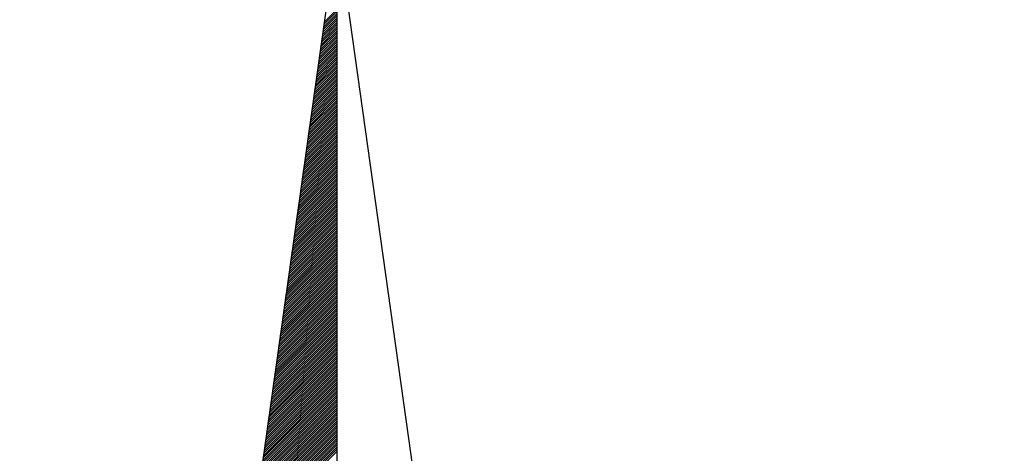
# Model space of a CAD drawing. Header units: metres. Extents: x 183400 to 184400, y 422200 to 427800.
# Tile 14 of 221: x 184268 to 184286, y 422576 to 422584. Entities that reach past the tile are written whole.
import ezdxf

# ---------------------------------------------------------------- set-up
doc = ezdxf.new("R2010")
doc.units = ezdxf.units.M
doc.layers.add('N_MK2', color=7, linetype='Continuous')
doc.layers.add('방위표', color=7, linetype='Continuous')

# ---------------------------------------------------------------- blocks, each defined once
blk = doc.blocks.new('N_MK2')
at = {"layer": '방위표', "color": 7, "linetype": 'Continuous'}
blk.add_lwpolyline([(-106.029, 0), (-33.696, -13.958), (0, 0), (-53.049, -53.048), (-13.958, -33.696), (0, 0), (0, -106.029), (13.958, -33.696), (0, 0), (53.048, -53.049), (33.696, -13.958), (0, 0), (106.028, 0), (33.696, 13.958), (0, 0), (53.049, 53.049), (13.958, 33.696), (0, 0), (0, 133.028), (-13.958, 33.696), (0, 0), (-53.049, 53.049), (-33.696, 13.958), (0, 0)], close=True, dxfattribs=at)
for points in [[(0, 133.028), (13.958, 33.696)], [(-1.744, 120.614), (0, 122.358)], [(-1.698, 120.943), (0, 122.641)], [(-1.929, 119.297), (0, 121.227)], [(-1.883, 119.627), (0, 121.51)], [(-1.837, 119.956), (0, 121.793)], [(-1.791, 120.285), (0, 122.075)], [(-2.161, 117.652), (0, 119.813)], [(-2.114, 117.981), (0, 120.095)], [(-2.068, 118.31), (0, 120.378)], [(-2.022, 118.639), (0, 120.661)], [(-1.976, 118.968), (0, 120.944)], [(-2.346, 116.336), (0, 118.681)], [(-2.299, 116.665), (0, 118.964)], [(-2.253, 116.994), (0, 119.247)], [(-2.207, 117.323), (0, 119.53)], [(-2.577, 114.69), (0, 117.267)], [(-2.531, 115.019), (0, 117.55)], [(-2.484, 115.348), (0, 117.833)], [(-2.438, 115.678), (0, 118.116)], [(-2.392, 116.007), (0, 118.398)], [(-2.808, 113.045), (0, 115.853)], [(-2.762, 113.374), (0, 116.136)], [(-2.716, 113.703), (0, 116.419)], [(-2.669, 114.032), (0, 116.701)], [(-2.623, 114.361), (0, 116.984)], [(-2.993, 111.728), (0, 114.721)], [(-2.947, 112.058), (0, 115.004)], [(-2.9, 112.387), (0, 115.287)], [(-2.854, 112.716), (0, 115.57)], [(-3.224, 110.083), (0, 113.307)], [(-3.178, 110.412), (0, 113.59)], [(-3.132, 110.741), (0, 113.873)], [(-3.085, 111.07), (0, 114.156)], [(-3.039, 111.399), (0, 114.439)], [(-3.409, 108.767), (0, 112.176)], [(-3.363, 109.096), (0, 112.459)], [(-3.317, 109.425), (0, 112.742)], [(-3.27, 109.754), (0, 113.024)], [(-3.64, 107.121), (0, 110.762)], [(-3.594, 107.45), (0, 111.045)], [(-3.548, 107.779), (0, 111.327)], [(-3.502, 108.109), (0, 111.61)], [(-3.455, 108.438), (0, 111.893)], [(-3.825, 105.805), (0, 109.63)], [(-3.779, 106.134), (0, 109.913)], [(-3.733, 106.463), (0, 110.196)], [(-3.687, 106.792), (0, 110.479)], [(-4.057, 104.16), (0, 108.216)], [(-4.01, 104.489), (0, 108.499)], [(-3.964, 104.818), (0, 108.782)], [(-3.918, 105.147), (0, 109.065)], [(-3.872, 105.476), (0, 109.347)], [(-4.242, 102.843), (0, 107.085)], [(-4.195, 103.172), (0, 107.368)], [(-4.149, 103.501), (0, 107.65)], [(-4.103, 103.83), (0, 107.933)], [(-4.473, 101.198), (0, 105.67)], [(-4.427, 101.527), (0, 105.953)], [(-4.38, 101.856), (0, 106.236)], [(-4.334, 102.185), (0, 106.519)], [(-4.288, 102.514), (0, 106.802)], [(-4.704, 99.552), (0, 104.256)], [(-4.658, 99.881), (0, 104.539)], [(-4.611, 100.21), (0, 104.822)], [(-4.565, 100.54), (0, 105.105)], [(-4.519, 100.869), (0, 105.388)], [(-4.889, 98.236), (0, 103.125)], [(-4.843, 98.565), (0, 103.408)], [(-4.796, 98.894), (0, 103.691)], [(-4.75, 99.223), (0, 103.973)], [(-5.12, 96.591), (0, 101.711)], [(-5.074, 96.92), (0, 101.994)], [(-5.028, 97.249), (0, 102.276)], [(-4.981, 97.578), (0, 102.559)], [(-4.935, 97.907), (0, 102.842)], [(-5.305, 95.274), (0, 100.579)], [(-5.259, 95.603), (0, 100.862)], [(-5.213, 95.932), (0, 101.145)], [(-5.166, 96.261), (0, 101.428)], [(-5.536, 93.629), (0, 99.165)], [(-5.49, 93.958), (0, 99.448)], [(-5.444, 94.287), (0, 99.731)], [(-5.398, 94.616), (0, 100.014)], [(-5.351, 94.945), (0, 100.296)], [(-5.721, 92.312), (0, 98.034)], [(-5.675, 92.641), (0, 98.317)], [(-5.629, 92.971), (0, 98.599)], [(-5.583, 93.3), (0, 98.882)], [(-5.953, 90.667), (0, 96.619)], [(-5.906, 90.996), (0, 96.902)], [(-5.86, 91.325), (0, 97.185)], [(-5.814, 91.654), (0, 97.468)], [(-5.768, 91.983), (0, 97.751)], [(-6.137, 89.351), (0, 95.488)], [(-6.091, 89.68), (0, 95.771)], [(-6.045, 90.009), (0, 96.054)], [(-5.999, 90.338), (0, 96.337)], [(-6.369, 87.705), (0, 94.074)], [(-6.322, 88.034), (0, 94.357)], [(-6.276, 88.363), (0, 94.64)], [(-6.23, 88.692), (0, 94.922)], [(-6.184, 89.022), (0, 95.205)], [(-6.554, 86.389), (0, 92.943)], [(-6.507, 86.718), (0, 93.225)], [(-6.461, 87.047), (0, 93.508)], [(-6.415, 87.376), (0, 93.791)], [(-6.785, 84.743), (0, 91.528)], [(-6.739, 85.073), (0, 91.811)], [(-6.692, 85.402), (0, 92.094)], [(-6.646, 85.731), (0, 92.377)], [(-6.6, 86.06), (0, 92.66)], [(-7.016, 83.098), (0, 90.114)], [(-6.97, 83.427), (0, 90.397)], [(-6.924, 83.756), (0, 90.68)], [(-6.877, 84.085), (0, 90.963)], [(-6.831, 84.414), (0, 91.245)], [(-7.201, 81.782), (0, 88.983)], [(-7.155, 82.111), (0, 89.266)], [(-7.109, 82.44), (0, 89.548)], [(-7.062, 82.769), (0, 89.831)], [(-7.432, 80.136), (0, 87.569)], [(-7.386, 80.465), (0, 87.851)], [(-7.34, 80.794), (0, 88.134)], [(-7.294, 81.123), (0, 88.417)], [(-7.247, 81.453), (0, 88.7)], [(-7.617, 78.82), (0, 86.437)], [(-7.571, 79.149), (0, 86.72)], [(-7.525, 79.478), (0, 87.003)], [(-7.479, 79.807), (0, 87.286)], [(-7.848, 77.174), (0, 85.023)], [(-7.802, 77.504), (0, 85.306)], [(-7.756, 77.833), (0, 85.589)], [(-7.71, 78.162), (0, 85.871)], [(-7.663, 78.491), (0, 86.154)], [(-8.033, 75.858), (0, 83.892)], [(-7.987, 76.187), (0, 84.174)], [(-7.941, 76.516), (0, 84.457)], [(-7.895, 76.845), (0, 84.74)], [(-8.265, 74.213), (0, 82.477)], [(-8.218, 74.542), (0, 82.76)], [(-8.172, 74.871), (0, 83.043)], [(-8.126, 75.2), (0, 83.326)], [(-8.08, 75.529), (0, 83.609)], [(-8.45, 72.896), (0, 81.346)], [(-8.403, 73.225), (0, 81.629)], [(-8.357, 73.555), (0, 81.912)], [(-8.311, 73.884), (0, 82.194)], [(-8.681, 71.251), (0, 79.932)], [(-8.635, 71.58), (0, 80.215)], [(-8.588, 71.909), (0, 80.497)], [(-8.542, 72.238), (0, 80.78)], [(-8.496, 72.567), (0, 81.063)], [(-8.912, 69.605), (0, 78.518)], [(-8.866, 69.935), (0, 78.8)], [(-8.82, 70.264), (0, 79.083)], [(-8.773, 70.593), (0, 79.366)], [(-8.727, 70.922), (0, 79.649)], [(-9.097, 68.289), (0, 77.386)], [(-9.051, 68.618), (0, 77.669)], [(-9.005, 68.947), (0, 77.952)], [(-8.958, 69.276), (0, 78.235)], [(-9.328, 66.644), (0, 75.972)], [(-9.282, 66.973), (0, 76.255)], [(-9.236, 67.302), (0, 76.538)], [(-9.19, 67.631), (0, 76.82)], [(-9.143, 67.96), (0, 77.103)], [(-9.513, 65.327), (0, 74.841)], [(-9.467, 65.656), (0, 75.123)], [(-9.421, 65.986), (0, 75.406)], [(-9.374, 66.315), (0, 75.689)], [(-9.744, 63.682), (0, 73.426)], [(-9.698, 64.011), (0, 73.709)], [(-9.652, 64.34), (0, 73.992)], [(-9.606, 64.669), (0, 74.275)], [(-9.559, 64.998), (0, 74.558)], [(-9.929, 62.366), (0, 72.295)], [(-9.883, 62.695), (0, 72.578)], [(-9.837, 63.024), (0, 72.861)], [(-9.791, 63.353), (0, 73.143)], [(-10.161, 60.72), (0, 70.881)], [(-10.114, 61.049), (0, 71.164)], [(-10.068, 61.378), (0, 71.446)], [(-10.022, 61.707), (0, 71.729)], [(-9.976, 62.036), (0, 72.012)], [(-10.346, 59.404), (0, 69.749)], [(-10.299, 59.733), (0, 70.032)], [(-10.253, 60.062), (0, 70.315)], [(-10.207, 60.391), (0, 70.598)], [(-10.577, 57.758), (0, 68.335)], [(-10.531, 58.087), (0, 68.618)], [(-10.484, 58.417), (0, 68.901)], [(-10.438, 58.746), (0, 69.184)], [(-10.392, 59.075), (0, 69.467)], [(-10.762, 56.442), (0, 67.204)], [(-10.716, 56.771), (0, 67.487)], [(-10.669, 57.1), (0, 67.769)], [(-10.623, 57.429), (0, 68.052)], [(-10.993, 54.797), (0, 65.79)], [(-10.947, 55.126), (0, 66.072)], [(-10.9, 55.455), (0, 66.355)], [(-10.854, 55.784), (0, 66.638)], [(-10.808, 56.113), (0, 66.921)], [(-11.132, 53.809), (0, 64.941)], [(-11.085, 54.138), (0, 65.224)], [(-11.039, 54.468), (0, 65.507)]]:
    blk.add_lwpolyline(points, dxfattribs=at)

msp = doc.modelspace()

# ---------------------------------------------------------------- block references
at = {"layer": 'N_MK2', "linetype": 'Continuous', "lineweight": 15, "xscale": 0.1399996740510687, "yscale": 0.1399996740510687, "zscale": 0.139999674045}
msp.add_blockref('N_MK2', (184273.805, 422566.673), dxfattribs=at)

doc.saveas('drawing.dxf')
